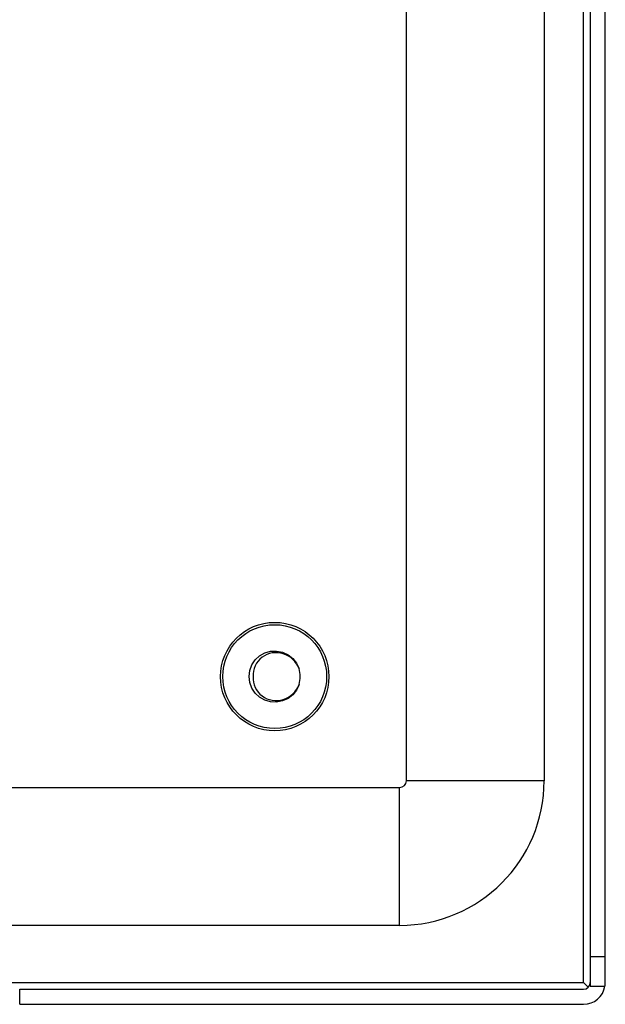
# Model space of a CAD drawing. Header units: inches. Extents: x 7 to 228, y 17 to 114.
# Tile 59 of 143: x 52.39 to 55.05, y 57.13 to 61.6. Entities that reach past the tile are written whole.
import ezdxf

# ---------------------------------------------------------------- set-up
doc = ezdxf.new("R2010")
doc.units = ezdxf.units.IN
doc.header["$MEASUREMENT"] = 0
doc.layers.add('Visible Edges(ANSI)', color=7, linetype='Continuous', lineweight=25)
doc.layers.add('Visible Tangent Edges(ANSI)', color=7, linetype='Continuous', lineweight=25)

msp = doc.modelspace()

# ---------------------------------------------------------------- linework, layer by layer
at = {"layer": 'Visible Edges(ANSI)'}
for p, q in [((54.9796, 74.9523), (54.9796, 57.3493)), ((55.0476, 57.3493), (55.0476, 74.9523)), ((54.1451, 58.1473), (54.1451, 74.3473)), ((54.7701, 74.3473), (54.7701, 58.1473)), ((8.1781, 58.1163), (54.1141, 58.1163)), ((54.1141, 57.4913), (52.0525, 57.4913)), ((55.0476, 57.3493), (54.9796, 57.3493)), ((54.9796, 57.3493), (54.9796, 57.2153)), ((55.0476, 57.2323), (55.0476, 57.3493)), ((52.3906, 57.2013), (54.9486, 57.2013)), ((54.9705, 57.2104), (54.9486, 57.2323)), ((54.9796, 57.2153), (55.0461, 57.2153)), ((52.3906, 57.1333), (54.9486, 57.1333))]:
    msp.add_line(p, q, dxfattribs=at)
at = {"layer": 'Visible Edges(ANSI)', "flags": 128}
for points in [[(53.658, 58.5831), (53.6465, 58.5583), (53.6295, 58.5369), (53.6081, 58.5201), (53.5833, 58.5088), (53.5565, 58.5035), (53.5293, 58.5046), (53.503, 58.512), (53.4793, 58.5254), (53.4592, 58.5439), (53.4441, 58.5666), (53.4347, 58.5922), (53.4315, 58.6193), (53.4347, 58.6464), (53.4441, 58.672), (53.4592, 58.6947), (53.4792, 58.7132), (53.503, 58.7265), (53.5293, 58.734), (53.5565, 58.7351), (53.5833, 58.7298), (53.6081, 58.7185), (53.6295, 58.7016), (53.6465, 58.6802), (53.658, 58.6555)], [(53.658, 58.6555), (53.6527, 58.667), (53.6463, 58.6779), (53.6387, 58.688), (53.63, 58.6972), (53.6203, 58.7054), (53.6098, 58.7124), (53.5986, 58.7182), (53.5867, 58.7227), (53.5745, 58.7258), (53.5619, 58.7274), (53.5493, 58.7276), (53.5367, 58.7264), (53.5244, 58.7236), (53.5125, 58.7195), (53.5011, 58.7139), (53.4905, 58.707), (53.4809, 58.6989), (53.4722, 58.6897), (53.4648, 58.6795), (53.4587, 58.6684), (53.454, 58.6567), (53.4508, 58.6445), (53.4492, 58.6319), (53.4492, 58.6193)], [(53.4492, 58.6193), (53.4492, 58.6067), (53.4508, 58.5942), (53.454, 58.5819), (53.4587, 58.5702), (53.4648, 58.5592), (53.4722, 58.549), (53.4808, 58.5397), (53.4905, 58.5316), (53.5011, 58.5247), (53.5124, 58.5191), (53.5243, 58.515), (53.5367, 58.5122), (53.5493, 58.5109), (53.5619, 58.5111), (53.5744, 58.5128), (53.5867, 58.5159), (53.5985, 58.5204), (53.6097, 58.5261), (53.6203, 58.5332), (53.6299, 58.5413), (53.6386, 58.5505), (53.6462, 58.5606), (53.6527, 58.5715), (53.658, 58.5831)]]:
    msp.add_lwpolyline(points, dxfattribs=at)
at = {"layer": 'Visible Edges(ANSI)'}
for radius in [0.2461, 0.2355]:
    msp.add_circle((53.5476, 58.6193), radius, dxfattribs=at)
for centre, radius, start, end in [((53.5476, 58.6193), 0.1161, 341.832, 18.168), ((54.1141, 58.1473), 0.031, 270, 0), ((54.1141, 58.1473), 0.656, 270, 0), ((54.9486, 57.2323), 0.031, 270, 0), ((54.9486, 57.2323), 0.099, 270, 350.1123), ((54.9486, 57.2323), 0.099, 350.1123, 0)]:
    msp.add_arc(centre, radius, start, end, dxfattribs=at)
at = {"layer": 'Visible Tangent Edges(ANSI)'}
for p, q in [((54.9486, 57.2323), (54.9486, 74.9523)), ((54.7701, 58.1473), (54.1451, 58.1473)), ((54.1141, 57.4913), (54.1141, 58.1163)), ((52.3242, 57.2323), (54.9486, 57.2323)), ((52.3906, 57.1333), (52.3906, 57.2013))]:
    msp.add_line(p, q, dxfattribs=at)

doc.saveas('drawing.dxf')
